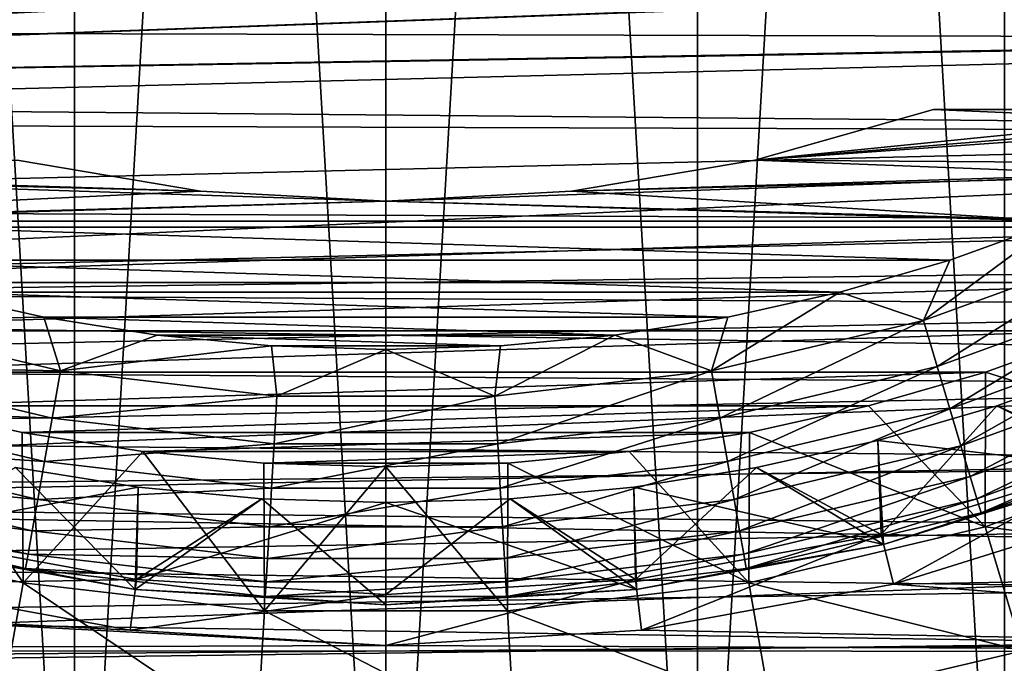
# Model space of a CAD drawing. Header units: metres. Extents: x -27 to 243, y -26 to 26.
# Tile 7 of 88: x -3.58 to 6.05, y -20.92 to -14.62. Entities that reach past the tile are written whole.
import ezdxf

# ---------------------------------------------------------------- set-up
doc = ezdxf.new("R2010")
doc.units = ezdxf.units.M
doc.layers.add('solid_ASS_SW0001', color=7, linetype='CONTINUOUS')

msp = doc.modelspace()

# ---------------------------------------------------------------- linework, layer by layer
at = {"layer": 'solid_ASS_SW0001'}
for points in [[(-3.047341, -26.072517, -24), (0, 26.25, -24), (0, -26.25, -24)], [(-3.047328, 26.072519, -24), (0, 26.25, -24), (-3.047341, -26.072517, -24)], [(0, -26.25, 74), (0, 26.25, 74), (-3.047341, 26.072517, 74)], [(3.047341, 26.072517, -24), (0, -26.25, -24), (0, 26.25, -24)], [(3.047341, -26.072517, 74), (0, 26.25, 74), (0, -26.25, 74)], [(3.047328, 26.072519, 74), (0, 26.25, 74), (3.047341, -26.072517, 74)], [(-3.047328, 26.072519, -24), (-3.047341, -26.072517, -24), (-6.053592, -25.542444, -24)], [(-3.047328, 26.072519, -24), (-6.053592, -25.542444, -24), (-6.053573, 25.542448, -24)], [(-3.047328, -26.072519, 74), (-3.047341, 26.072517, 74), (-6.053592, 25.542444, 74)], [(0, -26.25, 74), (-3.047341, 26.072517, 74), (-3.047328, -26.072519, 74)], [(3.047341, 26.072517, -24), (3.047328, -26.072519, -24), (0, -26.25, -24)], [(3.047328, 26.072519, 74), (3.047341, -26.072517, 74), (6.053592, -25.542444, 74)], [(3.047328, 26.072519, 74), (6.053592, -25.542444, 74), (6.053573, 25.542448, 74)], [(3.047341, 26.072517, -24), (6.053592, 25.542444, -24), (3.047328, -26.072519, -24)], [(-3.047328, -26.072519, 74), (-6.053592, 25.542444, 74), (-6.053573, -25.542448, 74)], [(6.053592, 25.542444, -24), (6.053573, -25.542448, -24), (3.047328, -26.072519, -24)], [(-20.192381, -15.375272, 99.685478), (24.051418, -13.17639, 117.029045), (-21.718729, -13.122936, 99.467583)], [(-20.192381, -15.375272, 99.685478), (24.020418, -13.186106, 117.015678), (24.051418, -13.17639, 117.029045)], [(-20.192381, -15.375272, 99.685478), (22.409136, -13.813333, 116.300194), (24.020418, -13.186106, 117.015678)], [(-20.192381, -15.375272, 99.685478), (22.384024, -13.825108, 116.288689), (22.409136, -13.813333, 116.300194)], [(-20.192381, -15.375272, 99.685478), (20.865955, -14.666044, 115.568604), (22.384024, -13.825108, 116.288689)], [(16.616522, -13.858328, 111.903267), (-17.337053, -14.721812, 98.725082), (-18.095659, -13.777309, 98.591621)], [(16.616522, -13.858328, 111.903267), (15.847628, -14.809092, 111.448372), (-17.337053, -14.721812, 98.725082)], [(-20.192381, -15.375272, 99.685478), (20.847692, -14.677826, 115.559608), (20.865955, -14.666044, 115.568604)], [(-20.192381, -15.375272, 99.685478), (19.436365, -15.730208, 114.834091), (20.847692, -14.677826, 115.559608)], [(15.847628, -14.809092, 111.448372), (-16.531755, -15.620369, 98.874184), (-17.337053, -14.721812, 98.725082)], [(15.847628, -14.809092, 111.448372), (15.020092, -15.724417, 110.966644), (-16.531755, -15.620369, 98.874184)], [(-18.444691, -17.437414, 99.966927), (19.436365, -15.730208, 114.834091), (-20.192381, -15.375272, 99.685478)], [(3.609017, -15.997967, 88.099998), (10.177675, -16.044155, 88.099998), (11.165223, -15.373281, 88.099998)], [(8.546344, -15.5, 88.099998), (3.609017, -15.997967, 88.099998), (11.165223, -15.373281, 88.099998)], [(8.546344, -15.5, 88.099998), (5.358171, -15.5, 88.099998), (3.609017, -15.997967, 88.099998)], [(3.609017, -15.997967, 85.599998), (3.609017, -15.997967, 88.099998), (5.358171, -15.5, 88.099998)], [(3.609017, -15.997967, 85.599998), (5.358171, -15.5, 88.099998), (5.358171, -15.5, 85.599998)], [(3.609017, -15.997967, 85.599998), (5.358171, -15.5, 85.599998), (8.602636, -15.64024, 85.599998)], [(5.358171, -15.5, 85.599998), (5.358171, -15.5, 88.099998), (8.546344, -15.5, 88.099998)], [(5.358171, -15.5, 85.599998), (8.546344, -15.5, 88.099998), (8.546344, -15.5, 85.599998)], [(5.358171, -15.5, 85.599998), (8.546344, -15.5, 85.599998), (8.602636, -15.64024, 85.599998)], [(15.020092, -15.724417, 110.966644), (-15.682582, -16.470724, 99.039711), (-16.531755, -15.620369, 98.874184)], [(3.609017, -15.997967, 85.599998), (8.602636, -15.64024, 85.599998), (7.60318, -16.149742, 85.599998)], [(-18.444691, -17.437414, 99.966927), (18.180157, -16.958574, 114.120819), (19.436365, -15.730208, 114.834091)], [(15.020092, -15.724417, 110.966644), (14.135902, -16.599104, 110.460976), (-15.682582, -16.470724, 99.039711)], [(-1.815649, -16.299183, 88.099998), (-3.609017, -15.997967, 88.099998), (-10.178065, -16.043907, 88.099998)], [(-1.815649, -16.299183, 88.099998), (-10.178065, -16.043907, 88.099998), (-9.150104, -16.651594, 88.099998)], [(-3.609017, -15.997967, 85.599998), (-1.815649, -16.299183, 85.599998), (-7.603066, -16.149796, 85.599998)], [(-3.609017, -15.997967, 85.599998), (-3.609017, -15.997967, 88.099998), (-1.815649, -16.299183, 88.099998)], [(-3.609017, -15.997967, 85.599998), (-1.815649, -16.299183, 88.099998), (-1.815649, -16.299183, 85.599998)], [(0, -16.4, 88.099998), (9.149691, -16.651821, 88.099998), (10.177675, -16.044155, 88.099998)], [(1.815649, -16.299183, 88.099998), (0, -16.4, 88.099998), (10.177675, -16.044155, 88.099998)], [(3.609017, -15.997967, 88.099998), (1.815649, -16.299183, 88.099998), (10.177675, -16.044155, 88.099998)], [(1.815649, -16.299183, 85.599998), (1.815649, -16.299183, 88.099998), (3.609017, -15.997967, 88.099998)], [(1.815649, -16.299183, 85.599998), (3.609017, -15.997967, 88.099998), (3.609017, -15.997967, 85.599998)], [(1.815649, -16.299183, 85.599998), (3.609017, -15.997967, 85.599998), (7.60318, -16.149742, 85.599998)], [(0, -16.4, 85.599998), (-6.573571, -16.595499, 85.599998), (-7.603066, -16.149796, 85.599998)], [(-1.815649, -16.299183, 85.599998), (0, -16.4, 85.599998), (-7.603066, -16.149796, 85.599998)], [(1.815649, -16.299183, 85.599998), (7.60318, -16.149742, 85.599998), (6.573689, -16.595453, 85.599998)], [(0, -16.4, 88.099998), (-1.815649, -16.299183, 88.099998), (-9.150104, -16.651594, 88.099998)], [(-1.815649, -16.299183, 85.599998), (-1.815649, -16.299183, 88.099998), (0, -16.4, 88.099998)], [(-1.815649, -16.299183, 85.599998), (0, -16.4, 88.099998), (0, -16.4, 85.599998)], [(0, -16.4, 85.599998), (0, -16.4, 88.099998), (1.815649, -16.299183, 88.099998)], [(0, -16.4, 85.599998), (1.815649, -16.299183, 88.099998), (1.815649, -16.299183, 85.599998)], [(0, -16.4, 85.599998), (1.815649, -16.299183, 85.599998), (6.573689, -16.595453, 85.599998)], [(14.135902, -16.599104, 110.460976), (-14.792477, -17.270689, 99.222443), (-15.682582, -16.470724, 99.039711)], [(0, -16.4, 88.099998), (-9.150104, -16.651594, 88.099998), (9.149691, -16.651821, 88.099998)], [(0, -16.4, 85.599998), (6.573689, -16.595453, 85.599998), (-6.573571, -16.595499, 85.599998)], [(14.135902, -16.599104, 110.460976), (13.197703, -17.428089, 109.934669), (-14.792477, -17.270689, 99.222443)], [(-9.150104, -16.651594, 88.099998), (-8.086142, -17.193438, 88.099998), (9.149691, -16.651821, 88.099998)], [(-8.086142, -17.193438, 88.099998), (8.085683, -17.193653, 88.099998), (9.149691, -16.651821, 88.099998)], [(-6.573571, -16.595499, 85.599998), (6.573689, -16.595453, 85.599998), (5.518236, -16.975616, 85.599998)], [(-6.573571, -16.595499, 85.599998), (5.518236, -16.975616, 85.599998), (-5.518115, -16.975657, 85.599998)], [(6.573689, -16.595453, 85.599998), (7.263202, -16.837996, 85.551964), (5.259319, -17.567348, 85.551964)], [(5.518236, -16.975616, 85.599998), (6.573689, -16.595453, 85.599998), (5.259319, -17.567348, 85.551964)], [(5.393955, -18.017063, 85.409508), (5.259319, -17.567348, 85.551964), (7.263202, -16.837996, 85.551964)], [(7.449136, -17.269039, 85.409508), (5.393955, -18.017063, 85.409508), (7.263202, -16.837996, 85.551964)], [(17.225321, -17.967716, 113.551041), (18.180157, -16.958574, 114.120819), (-18.444691, -17.437414, 99.966927)], [(-5.518115, -16.975657, 85.599998), (5.518236, -16.975616, 85.599998), (4.440985, -17.288727, 85.599998)], [(-5.518115, -16.975657, 85.599998), (4.440985, -17.288727, 85.599998), (-4.440861, -17.288759, 85.599998)], [(4.440985, -17.288727, 85.599998), (5.518236, -16.975616, 85.599998), (5.259319, -17.567348, 85.551964)], [(-8.086142, -17.193438, 88.099998), (-6.990859, -17.667141, 88.099998), (8.085683, -17.193653, 88.099998)], [(-6.990859, -17.667141, 88.099998), (6.990367, -17.667336, 88.099998), (8.085683, -17.193653, 88.099998)], [(13.197703, -17.428089, 109.934669), (-13.864006, -18.018776, 99.423134), (-14.792477, -17.270689, 99.222443)], [(-4.440861, -17.288759, 85.599998), (-3.34607, -17.533577, 85.599998), (-5.259319, -17.567348, 85.551964)], [(-4.440861, -17.288759, 85.599998), (4.440985, -17.288727, 85.599998), (3.346196, -17.533552, 85.599998)], [(-4.440861, -17.288759, 85.599998), (3.346196, -17.533552, 85.599998), (-3.34607, -17.533577, 85.599998)], [(4.440985, -17.288727, 85.599998), (5.259319, -17.567348, 85.551964), (3.184313, -18.059135, 85.551964)], [(3.346196, -17.533552, 85.599998), (4.440985, -17.288727, 85.599998), (3.184313, -18.059135, 85.551964)], [(5.51802, -18.431471, 85.178131), (5.393955, -18.017063, 85.409508), (7.449136, -17.269039, 85.409508)], [(7.620472, -17.666241, 85.178131), (5.51802, -18.431471, 85.178131), (7.449136, -17.269039, 85.409508)], [(17.225321, -17.967716, 113.551041), (-18.444691, -17.437414, 99.966927), (-16.499491, -19.288671, 100.320786)], [(13.197703, -17.428089, 109.934669), (12.209072, -18.206158, 109.391579), (-13.864006, -18.018776, 99.423134)], [(-3.34607, -17.533577, 85.599998), (-3.184313, -18.059135, 85.551964), (-5.259319, -17.567348, 85.551964)], [(-3.34607, -17.533577, 85.599998), (3.346196, -17.533552, 85.599998), (2.238188, -17.709122, 85.599998)], [(-3.34607, -17.533577, 85.599998), (-2.23806, -17.709137, 85.599998), (-3.184313, -18.059135, 85.551964)], [(-3.34607, -17.533577, 85.599998), (2.238188, -17.709122, 85.599998), (-2.23806, -17.709137, 85.599998)], [(2.238188, -17.709122, 85.599998), (3.346196, -17.533552, 85.599998), (3.184313, -18.059135, 85.551964)], [(-5.393955, -18.017063, 85.409508), (-5.259319, -17.567348, 85.551964), (-3.184313, -18.059135, 85.551964)], [(3.265829, -18.521439, 85.409508), (3.184313, -18.059135, 85.551964), (5.259319, -17.567348, 85.551964)], [(5.393955, -18.017063, 85.409508), (3.265829, -18.521439, 85.409508), (5.259319, -17.567348, 85.551964)], [(-6.990859, -17.667141, 88.099998), (-5.868082, -18.071125, 88.099998), (6.990367, -17.667336, 88.099998)], [(-5.868082, -18.071125, 88.099998), (5.867603, -18.07128, 88.099998), (6.990367, -17.667336, 88.099998)], [(-2.23806, -17.709137, 85.599998), (-1.121213, -17.814753, 85.599998), (-3.184313, -18.059135, 85.551964)], [(-2.23806, -17.709137, 85.599998), (2.238188, -17.709122, 85.599998), (1.121341, -17.814743, 85.599998)], [(-2.23806, -17.709137, 85.599998), (1.121341, -17.814743, 85.599998), (-1.121213, -17.814753, 85.599998)], [(2.238188, -17.709122, 85.599998), (3.184313, -18.059135, 85.551964), (1.066244, -18.306702, 85.551964)], [(1.121341, -17.814743, 85.599998), (2.238188, -17.709122, 85.599998), (1.066244, -18.306702, 85.551964)], [(5.626738, -18.794613, 84.866722), (5.51802, -18.431471, 85.178131), (7.620472, -17.666241, 85.178131)], [(7.770613, -18.014305, 84.866722), (5.626738, -18.794613, 84.866722), (7.620472, -17.666241, 85.178131)], [(8.098163, -18.773022, 86.50235), (6.990367, -17.667336, 88.099998), (5.867603, -18.07128, 88.099998)], [(-1.121213, -17.814753, 85.599998), (-1.066244, -18.306702, 85.551964), (-3.184313, -18.059135, 85.551964)], [(-1.121213, -17.814753, 85.599998), (1.121341, -17.814743, 85.599998), (0.000064, -17.849998, 85.599998)], [(-1.121213, -17.814753, 85.599998), (0.000064, -17.849998, 85.599998), (-1.066244, -18.306702, 85.551964)], [(0.000064, -17.849998, 85.599998), (1.121341, -17.814743, 85.599998), (1.066244, -18.306702, 85.551964)], [(0.000064, -17.849998, 85.599998), (1.066244, -18.306702, 85.551964), (-1.066244, -18.306702, 85.551964)], [(17.225321, -17.967716, 113.551041), (-16.499491, -19.288671, 100.320786), (16.206388, -18.931303, 112.954445)], [(5.715921, -19.092505, 84.487289), (5.626738, -18.794613, 84.866722), (7.770613, -18.014305, 84.866722)], [(7.893776, -18.299831, 84.487289), (5.715921, -19.092505, 84.487289), (7.770613, -18.014305, 84.866722)], [(5.979272, -18.403011, 77), (7.12336, -17.991116, 77), (7.180793, -18.934063, 76.099998)], [(7.12336, -17.991116, 79.650002), (7.12336, -17.991116, 77), (5.979272, -18.403011, 77)], [(5.979272, -18.403011, 79.650002), (7.12336, -17.991116, 79.650002), (5.979272, -18.403011, 77)], [(7.216254, -19.027563, 80.650002), (7.12336, -17.991116, 79.650002), (5.979272, -18.403011, 79.650002)], [(12.209072, -18.206158, 109.391579), (-12.899533, -18.713556, 99.642593), (-13.864006, -18.018776, 99.423134)], [(-5.868082, -18.071125, 88.099998), (-4.72251, -18.403748, 88.099998), (5.867603, -18.07128, 88.099998)], [(-5.51802, -18.431471, 85.178131), (-5.393955, -18.017063, 85.409508), (-3.265829, -18.521439, 85.409508)], [(-3.265829, -18.521439, 85.409508), (-5.393955, -18.017063, 85.409508), (-3.184313, -18.059135, 85.551964)], [(-4.72251, -18.403748, 88.099998), (4.722039, -18.403868, 88.099998), (5.867603, -18.07128, 88.099998)], [(-3.265829, -18.521439, 85.409508), (-3.184313, -18.059135, 85.551964), (-1.066244, -18.306702, 85.551964)], [(1.093539, -18.775343, 85.409508), (1.066244, -18.306702, 85.551964), (3.184313, -18.059135, 85.551964)], [(3.265829, -18.521439, 85.409508), (1.093539, -18.775343, 85.409508), (3.184313, -18.059135, 85.551964)], [(3.340946, -18.947447, 85.178131), (3.265829, -18.521439, 85.409508), (5.393955, -18.017063, 85.409508)], [(5.51802, -18.431471, 85.178131), (3.340946, -18.947447, 85.178131), (5.393955, -18.017063, 85.409508)], [(5.863997, -19.586224, 86.50235), (5.867603, -18.07128, 88.099998), (4.722039, -18.403868, 88.099998)], [(5.863997, -19.586224, 86.50235), (8.098163, -18.773022, 86.50235), (5.867603, -18.07128, 88.099998)], [(12.209072, -18.206158, 109.391579), (11.17398, -18.928753, 108.835648), (-12.899533, -18.713556, 99.642593)], [(5.782136, -19.313679, 84.054443), (5.715921, -19.092505, 84.487289), (7.893776, -18.299831, 84.487289)], [(7.98522, -18.511822, 84.054443), (5.782136, -19.313679, 84.054443), (7.893776, -18.299831, 84.487289)], [(-1.093539, -18.775343, 85.409508), (-3.265829, -18.521439, 85.409508), (-1.066244, -18.306702, 85.551964)], [(-1.093539, -18.775343, 85.409508), (-1.066244, -18.306702, 85.551964), (1.066244, -18.306702, 85.551964)], [(1.093539, -18.775343, 85.409508), (-1.093539, -18.775343, 85.409508), (1.066244, -18.306702, 85.551964)], [(-5.863473, -19.58638, 86.50235), (-3.549994, -20.134651, 86.50235), (-4.72251, -18.403748, 88.099998)], [(-5.626738, -18.794613, 84.866722), (-5.51802, -18.431471, 85.178131), (-3.340946, -18.947447, 85.178131)], [(-3.340946, -18.947447, 85.178131), (-5.51802, -18.431471, 85.178131), (-3.265829, -18.521439, 85.409508)], [(-4.72251, -18.403748, 88.099998), (-3.558326, -18.663818, 88.099998), (4.722039, -18.403868, 88.099998)], [(-3.549994, -20.134651, 86.50235), (-3.558326, -18.663818, 88.099998), (-4.72251, -18.403748, 88.099998)], [(-3.558326, -18.663818, 88.099998), (3.557827, -18.663914, 88.099998), (4.722039, -18.403868, 88.099998)], [(3.40677, -19.320755, 84.866722), (3.340946, -18.947447, 85.178131), (5.51802, -18.431471, 85.178131)], [(5.626738, -18.794613, 84.866722), (3.40677, -19.320755, 84.866722), (5.51802, -18.431471, 85.178131)], [(5.863997, -19.586224, 86.50235), (4.722039, -18.403868, 88.099998), (3.557827, -18.663914, 88.099998)], [(4.812352, -18.742033, 77), (5.979272, -18.403011, 77), (4.846338, -19.661524, 76.099998)], [(5.979272, -18.403011, 79.650002), (5.979272, -18.403011, 77), (4.812352, -18.742033, 77)], [(4.812352, -18.742033, 79.650002), (5.979272, -18.403011, 79.650002), (4.812352, -18.742033, 77)], [(7.216254, -19.027563, 80.650002), (5.979272, -18.403011, 79.650002), (4.812352, -18.742033, 79.650002)], [(5.979272, -18.403011, 77), (7.180793, -18.934063, 76.099998), (4.846338, -19.661524, 76.099998)], [(-3.340946, -18.947447, 85.178131), (-3.265829, -18.521439, 85.409508), (-1.093539, -18.775343, 85.409508)], [(1.118691, -19.207191, 85.178131), (1.093539, -18.775343, 85.409508), (3.265829, -18.521439, 85.409508)], [(3.340946, -18.947447, 85.178131), (1.118691, -19.207191, 85.178131), (3.265829, -18.521439, 85.409508)], [(5.822833, -19.449617, 83.584839), (5.782136, -19.313679, 84.054443), (7.98522, -18.511822, 84.054443)], [(8.041424, -18.642117, 83.584839), (5.822833, -19.449617, 83.584839), (7.98522, -18.511822, 84.054443)], [(-3.558326, -18.663818, 88.099998), (-2.380265, -18.850313, 88.099998), (3.557827, -18.663914, 88.099998)], [(-3.549994, -20.134651, 86.50235), (-2.380265, -18.850313, 88.099998), (-3.558326, -18.663818, 88.099998)], [(-2.380265, -18.850313, 88.099998), (2.379725, -18.850382, 88.099998), (3.557827, -18.663914, 88.099998)], [(3.550532, -20.134556, 86.50235), (3.557827, -18.663914, 88.099998), (2.379725, -18.850382, 88.099998)], [(3.550532, -20.134556, 86.50235), (5.863997, -19.586224, 86.50235), (3.557827, -18.663914, 88.099998)], [(8.041424, -18.642117, 83.584839), (7.216209, -19.02758, 83.099998), (5.822833, -19.449617, 83.584839)], [(11.17398, -18.928753, 108.835648), (-11.901487, -19.353764, 99.881516), (-12.899533, -18.713556, 99.642593)], [(-1.118691, -19.207191, 85.178131), (-3.340946, -18.947447, 85.178131), (-1.093539, -18.775343, 85.409508)], [(-1.118691, -19.207191, 85.178131), (-1.093539, -18.775343, 85.409508), (1.093539, -18.775343, 85.409508)], [(1.118691, -19.207191, 85.178131), (-1.118691, -19.207191, 85.178131), (1.093539, -18.775343, 85.409508)], [(3.625639, -19.007294, 77), (4.812352, -18.742033, 77), (4.846338, -19.661524, 76.099998)], [(4.812352, -18.742033, 79.650002), (4.812352, -18.742033, 77), (3.625639, -19.007294, 77)], [(3.625639, -19.007294, 79.650002), (4.812352, -18.742033, 79.650002), (3.625639, -19.007294, 77)], [(4.87027, -19.758617, 80.650002), (4.812352, -18.742033, 79.650002), (3.625639, -19.007294, 79.650002)], [(4.87027, -19.758617, 80.650002), (7.216254, -19.027563, 80.650002), (4.812352, -18.742033, 79.650002)], [(8.599702, -19.935671, 84.756622), (8.098163, -18.773022, 86.50235), (5.863997, -19.586224, 86.50235)], [(-5.715921, -19.092505, 84.487289), (-5.626738, -18.794613, 84.866722), (-3.40677, -19.320755, 84.866722)], [(-3.40677, -19.320755, 84.866722), (-5.626738, -18.794613, 84.866722), (-3.340946, -18.947447, 85.178131)], [(-3.549994, -20.134651, 86.50235), (-1.188507, -20.410635, 86.50235), (-2.380265, -18.850313, 88.099998)], [(-2.380265, -18.850313, 88.099998), (-1.193479, -18.962475, 88.099998), (2.379725, -18.850382, 88.099998)], [(-1.188507, -20.410635, 86.50235), (-1.193479, -18.962475, 88.099998), (-2.380265, -18.850313, 88.099998)], [(-1.193479, -18.962475, 88.099998), (1.19283, -18.962517, 88.099998), (2.379725, -18.850382, 88.099998)], [(3.550532, -20.134556, 86.50235), (2.379725, -18.850382, 88.099998), (1.19283, -18.962517, 88.099998)], [(3.460767, -19.626986, 84.487289), (3.40677, -19.320755, 84.866722), (5.626738, -18.794613, 84.866722)], [(5.715921, -19.092505, 84.487289), (3.460767, -19.626986, 84.487289), (5.626738, -18.794613, 84.866722)], [(16.206388, -18.931303, 112.954445), (-16.499491, -19.288671, 100.320786), (15.126881, -19.842985, 112.335358)], [(11.17398, -18.928753, 108.835648), (10.097287, -19.591499, 108.271217), (-11.901487, -19.353764, 99.881516)], [(-3.40677, -19.320755, 84.866722), (-3.340946, -18.947447, 85.178131), (-1.118691, -19.207191, 85.178131)], [(-1.193479, -18.962475, 88.099998), (-0.00032, -19, 88.099998), (1.19283, -18.962517, 88.099998)], [(-1.188507, -20.410635, 86.50235), (-0.00032, -19, 88.099998), (-1.193479, -18.962475, 88.099998)], [(1.189053, -20.410604, 86.50235), (1.19283, -18.962517, 88.099998), (-0.00032, -19, 88.099998)], [(1.140732, -19.585615, 84.866722), (1.118691, -19.207191, 85.178131), (3.340946, -18.947447, 85.178131)], [(3.40677, -19.320755, 84.866722), (1.140732, -19.585615, 84.866722), (3.340946, -18.947447, 85.178131)], [(1.189053, -20.410604, 86.50235), (3.550532, -20.134556, 86.50235), (1.19283, -18.962517, 88.099998)], [(4.846338, -19.661524, 75.099998), (7.180793, -18.934063, 75.099998), (4.966006, -20.146992, 74.599998)], [(7.180793, -18.934063, 76.099998), (7.180793, -18.934063, 75.099998), (4.846338, -19.661524, 75.099998)], [(4.846338, -19.661524, 76.099998), (7.180793, -18.934063, 76.099998), (4.846338, -19.661524, 75.099998)], [(7.180793, -18.934063, 75.099998), (7.358101, -19.401567, 74.599998), (4.966006, -20.146992, 74.599998)], [(-4.87027, -19.758617, 80.650002), (-2.453142, -20.201599, 80.650002), (-3.625639, -19.007294, 79.650002)], [(-3.625639, -19.007294, 77), (-2.425309, -19.197405, 77), (-4.846338, -19.661524, 76.099998)], [(-2.425309, -19.197405, 79.650002), (-2.425309, -19.197405, 77), (-3.625639, -19.007294, 77)], [(-3.625639, -19.007294, 79.650002), (-2.425309, -19.197405, 79.650002), (-3.625639, -19.007294, 77)], [(-2.453142, -20.201599, 80.650002), (-2.425309, -19.197405, 79.650002), (-3.625639, -19.007294, 79.650002)], [(-1.188507, -20.410635, 86.50235), (1.189053, -20.410604, 86.50235), (-0.00032, -19, 88.099998)], [(2.425309, -19.197405, 77), (3.625639, -19.007294, 77), (2.441087, -20.102327, 76.099998)], [(3.625639, -19.007294, 79.650002), (3.625639, -19.007294, 77), (2.425309, -19.197405, 77)], [(2.425309, -19.197405, 79.650002), (3.625639, -19.007294, 79.650002), (2.425309, -19.197405, 77)], [(4.87027, -19.758617, 80.650002), (3.625639, -19.007294, 79.650002), (2.425309, -19.197405, 79.650002)], [(3.625639, -19.007294, 77), (4.846338, -19.661524, 76.099998), (2.441087, -20.102327, 76.099998)], [(4.870074, -19.758665, 83.099998), (7.216209, -19.02758, 83.099998), (4.87027, -19.758617, 80.650002)], [(5.822833, -19.449617, 83.584839), (7.216209, -19.02758, 83.099998), (4.870074, -19.758665, 83.099998)], [(7.216209, -19.02758, 83.099998), (7.216254, -19.027563, 80.650002), (4.87027, -19.758617, 80.650002)], [(-5.782136, -19.313679, 84.054443), (-5.715921, -19.092505, 84.487289), (-3.460767, -19.626986, 84.487289)], [(-3.460767, -19.626986, 84.487289), (-5.715921, -19.092505, 84.487289), (-3.40677, -19.320755, 84.866722)], [(3.500858, -19.854351, 84.054443), (3.460767, -19.626986, 84.487289), (5.715921, -19.092505, 84.487289)], [(5.782136, -19.313679, 84.054443), (3.500858, -19.854351, 84.054443), (5.715921, -19.092505, 84.487289)], [(-2.425309, -19.197405, 77), (-2.441087, -20.102327, 76.099998), (-4.846338, -19.661524, 76.099998)], [(-1.140732, -19.585615, 84.866722), (-3.40677, -19.320755, 84.866722), (-1.118691, -19.207191, 85.178131)], [(-2.453142, -20.201599, 80.650002), (-1.214923, -19.311821, 79.650002), (-2.425309, -19.197405, 79.650002)], [(-2.425309, -19.197405, 77), (-1.214923, -19.311821, 77), (-2.441087, -20.102327, 76.099998)], [(-1.214923, -19.311821, 79.650002), (-1.214923, -19.311821, 77), (-2.425309, -19.197405, 77)], [(-2.425309, -19.197405, 79.650002), (-1.214923, -19.311821, 79.650002), (-2.425309, -19.197405, 77)], [(-1.140732, -19.585615, 84.866722), (-1.118691, -19.207191, 85.178131), (1.118691, -19.207191, 85.178131)], [(1.140732, -19.585615, 84.866722), (-1.140732, -19.585615, 84.866722), (1.118691, -19.207191, 85.178131)], [(1.214923, -19.311821, 77), (2.425309, -19.197405, 77), (2.441087, -20.102327, 76.099998)], [(2.425309, -19.197405, 79.650002), (2.425309, -19.197405, 77), (1.214923, -19.311821, 77)], [(1.214923, -19.311821, 79.650002), (2.425309, -19.197405, 79.650002), (1.214923, -19.311821, 77)], [(2.453142, -20.201599, 80.650002), (2.425309, -19.197405, 79.650002), (1.214923, -19.311821, 79.650002)], [(2.453142, -20.201599, 80.650002), (4.87027, -19.758617, 80.650002), (2.425309, -19.197405, 79.650002)], [(15.126881, -19.842985, 112.335358), (-16.499491, -19.288671, 100.320786), (-14.380916, -20.912313, 100.755432)], [(10.097287, -19.591499, 108.271217), (-10.872504, -19.937946, 100.140503), (-11.901487, -19.353764, 99.881516)], [(-5.822833, -19.449617, 83.584839), (-5.782136, -19.313679, 84.054443), (-3.500858, -19.854351, 84.054443)], [(-3.500858, -19.854351, 84.054443), (-5.782136, -19.313679, 84.054443), (-3.460767, -19.626986, 84.487289)], [(-3.460767, -19.626986, 84.487289), (-3.40677, -19.320755, 84.866722), (-1.140732, -19.585615, 84.866722)], [(-2.453142, -20.201599, 80.650002), (0, -20.35, 80.650002), (-1.214923, -19.311821, 79.650002)], [(-1.214923, -19.311821, 77), (0, -19.35, 77), (-2.441087, -20.102327, 76.099998)], [(0, -19.35, 77), (0, -20.25, 76.099998), (-2.441087, -20.102327, 76.099998)], [(0, -19.35, 79.650002), (0, -19.35, 77), (-1.214923, -19.311821, 77)], [(-1.214923, -19.311821, 79.650002), (0, -19.35, 79.650002), (-1.214923, -19.311821, 77)], [(0, -20.35, 80.650002), (0, -19.35, 79.650002), (-1.214923, -19.311821, 79.650002)], [(1.214923, -19.311821, 77), (2.441087, -20.102327, 76.099998), (0, -20.25, 76.099998)], [(0, -19.35, 77), (1.214923, -19.311821, 77), (0, -20.25, 76.099998)], [(1.214923, -19.311821, 79.650002), (1.214923, -19.311821, 77), (0, -19.35, 77)], [(0, -19.35, 79.650002), (1.214923, -19.311821, 79.650002), (0, -19.35, 77)], [(2.453142, -20.201599, 80.650002), (1.214923, -19.311821, 79.650002), (0, -19.35, 79.650002)], [(0, -20.35, 80.650002), (2.453142, -20.201599, 80.650002), (0, -19.35, 79.650002)], [(1.158813, -19.896046, 84.487289), (1.140732, -19.585615, 84.866722), (3.40677, -19.320755, 84.866722)], [(3.460767, -19.626986, 84.487289), (1.158813, -19.896046, 84.487289), (3.40677, -19.320755, 84.866722)], [(3.525498, -19.994095, 83.584839), (3.500858, -19.854351, 84.054443), (5.782136, -19.313679, 84.054443)], [(5.822833, -19.449617, 83.584839), (3.525498, -19.994095, 83.584839), (5.782136, -19.313679, 84.054443)], [(-3.525498, -19.994095, 83.584839), (-4.870074, -19.758665, 83.099998), (-5.822833, -19.449617, 83.584839)], [(-3.525498, -19.994095, 83.584839), (-5.822833, -19.449617, 83.584839), (-3.500858, -19.854351, 84.054443)], [(5.822833, -19.449617, 83.584839), (4.870074, -19.758665, 83.099998), (3.525498, -19.994095, 83.584839)], [(4.966006, -20.146992, 74.599998), (7.358101, -19.401567, 74.599998), (14.864305, -19.976547, 74.599998)], [(10.097287, -19.591499, 108.271217), (8.984238, -20.190697, 107.702629), (-10.872504, -19.937946, 100.140503)], [(-3.769849, -21.38163, 84.756622), (-3.549994, -20.134651, 86.50235), (-5.863473, -19.58638, 86.50235)], [(-3.500858, -19.854351, 84.054443), (-3.460767, -19.626986, 84.487289), (-1.158813, -19.896046, 84.487289)], [(-1.158813, -19.896046, 84.487289), (-3.460767, -19.626986, 84.487289), (-1.140732, -19.585615, 84.866722)], [(-1.158813, -19.896046, 84.487289), (-1.140732, -19.585615, 84.866722), (1.140732, -19.585615, 84.866722)], [(1.158813, -19.896046, 84.487289), (-1.158813, -19.896046, 84.487289), (1.140732, -19.585615, 84.866722)], [(1.172237, -20.126528, 84.054443), (1.158813, -19.896046, 84.487289), (3.460767, -19.626986, 84.487289)], [(3.500858, -19.854351, 84.054443), (1.172237, -20.126528, 84.054443), (3.460767, -19.626986, 84.487289)], [(6.227171, -20.799236, 84.756622), (5.863997, -19.586224, 86.50235), (3.550532, -20.134556, 86.50235)], [(6.227171, -20.799236, 84.756622), (8.599702, -19.935671, 84.756622), (5.863997, -19.586224, 86.50235)], [(-4.846338, -19.661524, 75.099998), (-2.441087, -20.102327, 75.099998), (-4.966006, -20.146992, 74.599998)], [(-2.441087, -20.102327, 76.099998), (-2.441087, -20.102327, 75.099998), (-4.846338, -19.661524, 75.099998)], [(-4.846338, -19.661524, 76.099998), (-2.441087, -20.102327, 76.099998), (-4.846338, -19.661524, 75.099998)], [(2.441087, -20.102327, 75.099998), (4.846338, -19.661524, 75.099998), (2.501367, -20.59868, 74.599998)], [(4.846338, -19.661524, 76.099998), (4.846338, -19.661524, 75.099998), (2.441087, -20.102327, 75.099998)], [(2.441087, -20.102327, 76.099998), (4.846338, -19.661524, 76.099998), (2.441087, -20.102327, 75.099998)], [(4.846338, -19.661524, 75.099998), (4.966006, -20.146992, 74.599998), (2.501367, -20.59868, 74.599998)], [(15.126881, -19.842985, 112.335358), (-14.380916, -20.912313, 100.755432), (13.990574, -20.69726, 111.698212)], [(-4.870074, -19.758665, 83.099998), (-2.453142, -20.201599, 80.650002), (-4.87027, -19.758617, 80.650002)], [(-4.870074, -19.758665, 83.099998), (-2.452921, -20.201626, 83.099998), (-2.453142, -20.201599, 80.650002)], [(-3.525498, -19.994095, 83.584839), (-2.452921, -20.201626, 83.099998), (-4.870074, -19.758665, 83.099998)], [(2.452921, -20.201626, 83.099998), (4.870074, -19.758665, 83.099998), (2.453142, -20.201599, 80.650002)], [(3.525498, -19.994095, 83.584839), (4.870074, -19.758665, 83.099998), (2.452921, -20.201626, 83.099998)], [(4.870074, -19.758665, 83.099998), (4.87027, -19.758617, 80.650002), (2.453142, -20.201599, 80.650002)], [(8.984238, -20.190697, 107.702629), (-9.815083, -20.464861, 100.420097), (-10.872504, -19.937946, 100.140503)], [(-3.525498, -19.994095, 83.584839), (-3.500858, -19.854351, 84.054443), (-1.172237, -20.126528, 84.054443)], [(-1.172237, -20.126528, 84.054443), (-3.500858, -19.854351, 84.054443), (-1.158813, -19.896046, 84.487289)], [(-1.172237, -20.126528, 84.054443), (-1.158813, -19.896046, 84.487289), (1.158813, -19.896046, 84.487289)], [(1.172237, -20.126528, 84.054443), (-1.172237, -20.126528, 84.054443), (1.158813, -19.896046, 84.487289)], [(1.180488, -20.268187, 83.584839), (1.172237, -20.126528, 84.054443), (3.500858, -19.854351, 84.054443)], [(3.525498, -19.994095, 83.584839), (1.180488, -20.268187, 83.584839), (3.500858, -19.854351, 84.054443)], [(0, -20.75, 74.599998), (-13.691469, -20.797926, 74.599998), (-14.878674, -19.965849, 74.599998)], [(-2.501367, -20.59868, 74.599998), (0, -20.75, 74.599998), (-14.878674, -19.965849, 74.599998)], [(-4.966006, -20.146992, 74.599998), (-2.501367, -20.59868, 74.599998), (-14.878674, -19.965849, 74.599998)], [(-1.180488, -20.268187, 83.584839), (-2.452921, -20.201626, 83.099998), (-3.525498, -19.994095, 83.584839)], [(-1.180488, -20.268187, 83.584839), (-3.525498, -19.994095, 83.584839), (-1.172237, -20.126528, 84.054443)], [(3.525498, -19.994095, 83.584839), (2.452921, -20.201626, 83.099998), (1.180488, -20.268187, 83.584839)], [(4.966006, -20.146992, 74.599998), (14.864305, -19.976547, 74.599998), (13.676497, -20.807775, 74.599998)], [(-2.441087, -20.102327, 75.099998), (-2.501367, -20.59868, 74.599998), (-4.966006, -20.146992, 74.599998)], [(-3.769849, -21.38163, 84.756622), (-1.26211, -21.674707, 84.756622), (-3.549994, -20.134651, 86.50235)], [(-1.26211, -21.674707, 84.756622), (-1.188507, -20.410635, 86.50235), (-3.549994, -20.134651, 86.50235)], [(-2.441087, -20.102327, 75.099998), (0, -20.25, 75.099998), (-2.501367, -20.59868, 74.599998)], [(0, -20.25, 76.099998), (0, -20.25, 75.099998), (-2.441087, -20.102327, 75.099998)], [(-2.441087, -20.102327, 76.099998), (0, -20.25, 76.099998), (-2.441087, -20.102327, 75.099998)], [(-1.180488, -20.268187, 83.584839), (-1.172237, -20.126528, 84.054443), (1.172237, -20.126528, 84.054443)], [(1.180488, -20.268187, 83.584839), (-1.180488, -20.268187, 83.584839), (1.172237, -20.126528, 84.054443)], [(2.441087, -20.102327, 75.099998), (2.501367, -20.59868, 74.599998), (0, -20.75, 74.599998)], [(0, -20.25, 75.099998), (2.441087, -20.102327, 75.099998), (0, -20.75, 74.599998)], [(2.441087, -20.102327, 76.099998), (2.441087, -20.102327, 75.099998), (0, -20.25, 75.099998)], [(0, -20.25, 76.099998), (2.441087, -20.102327, 76.099998), (0, -20.25, 75.099998)], [(3.770428, -21.381527, 84.756622), (3.550532, -20.134556, 86.50235), (1.189053, -20.410604, 86.50235)], [(3.770428, -21.381527, 84.756622), (6.227171, -20.799236, 84.756622), (3.550532, -20.134556, 86.50235)], [(8.984238, -20.190697, 107.702629), (7.840134, -20.723459, 107.134041), (-9.815083, -20.464861, 100.420097)], [(0, -20.35, 83.099998), (0, -20.35, 80.650002), (-2.453142, -20.201599, 80.650002)], [(-2.452921, -20.201626, 83.099998), (0, -20.35, 83.099998), (-2.453142, -20.201599, 80.650002)], [(-1.180488, -20.268187, 83.584839), (0, -20.35, 83.099998), (-2.452921, -20.201626, 83.099998)], [(2.452921, -20.201626, 83.099998), (2.453142, -20.201599, 80.650002), (0, -20.35, 80.650002)], [(0, -20.35, 83.099998), (2.452921, -20.201626, 83.099998), (0, -20.35, 80.650002)], [(1.180488, -20.268187, 83.584839), (2.452921, -20.201626, 83.099998), (0, -20.35, 83.099998)], [(2.501367, -20.59868, 74.599998), (4.966006, -20.146992, 74.599998), (13.676497, -20.807775, 74.599998)], [(0, -20.25, 75.099998), (0, -20.75, 74.599998), (-2.501367, -20.59868, 74.599998)], [(1.180488, -20.268187, 83.584839), (0, -20.35, 83.099998), (-1.180488, -20.268187, 83.584839)], [(-1.26211, -21.674707, 84.756622), (1.262697, -21.674673, 84.756622), (-1.188507, -20.410635, 86.50235)], [(1.262697, -21.674673, 84.756622), (1.189053, -20.410604, 86.50235), (-1.188507, -20.410635, 86.50235)], [(1.262697, -21.674673, 84.756622), (3.770428, -21.381527, 84.756622), (1.189053, -20.410604, 86.50235)], [(7.840134, -20.723459, 107.134041), (-8.730992, -20.933666, 100.72094), (-9.815083, -20.464861, 100.420097)], [(0, -20.75, 74.599998), (2.501367, -20.59868, 74.599998), (13.676497, -20.807775, 74.599998)], [(13.990574, -20.69726, 111.698212), (-14.380916, -20.912313, 100.755432), (12.802638, -21.488497, 111.048134)], [(0, -20.75, 74.599998), (13.676497, -20.807775, 74.599998), (-13.691469, -20.797926, 74.599998)], [(-13.691469, -20.797926, 74.599998), (13.676497, -20.807775, 74.599998), (-12.456742, -21.560135, 74.599998)], [(-12.456742, -21.560135, 74.599998), (13.676497, -20.807775, 74.599998), (12.441225, -21.569094, 74.599998)], [(7.840134, -20.723459, 107.134041), (6.670812, -21.187445, 106.56958), (-8.730992, -20.933666, 100.72094)], [(6.534315, -21.825129, 82.884712), (6.227171, -20.799236, 84.756622), (3.770428, -21.381527, 84.756622)], [(12.802638, -21.488497, 111.048134), (-14.380916, -20.912313, 100.755432), (-12.111502, -22.295509, 101.278641)]]:
    msp.add_3dface(points, dxfattribs=at)

doc.saveas('drawing.dxf')
